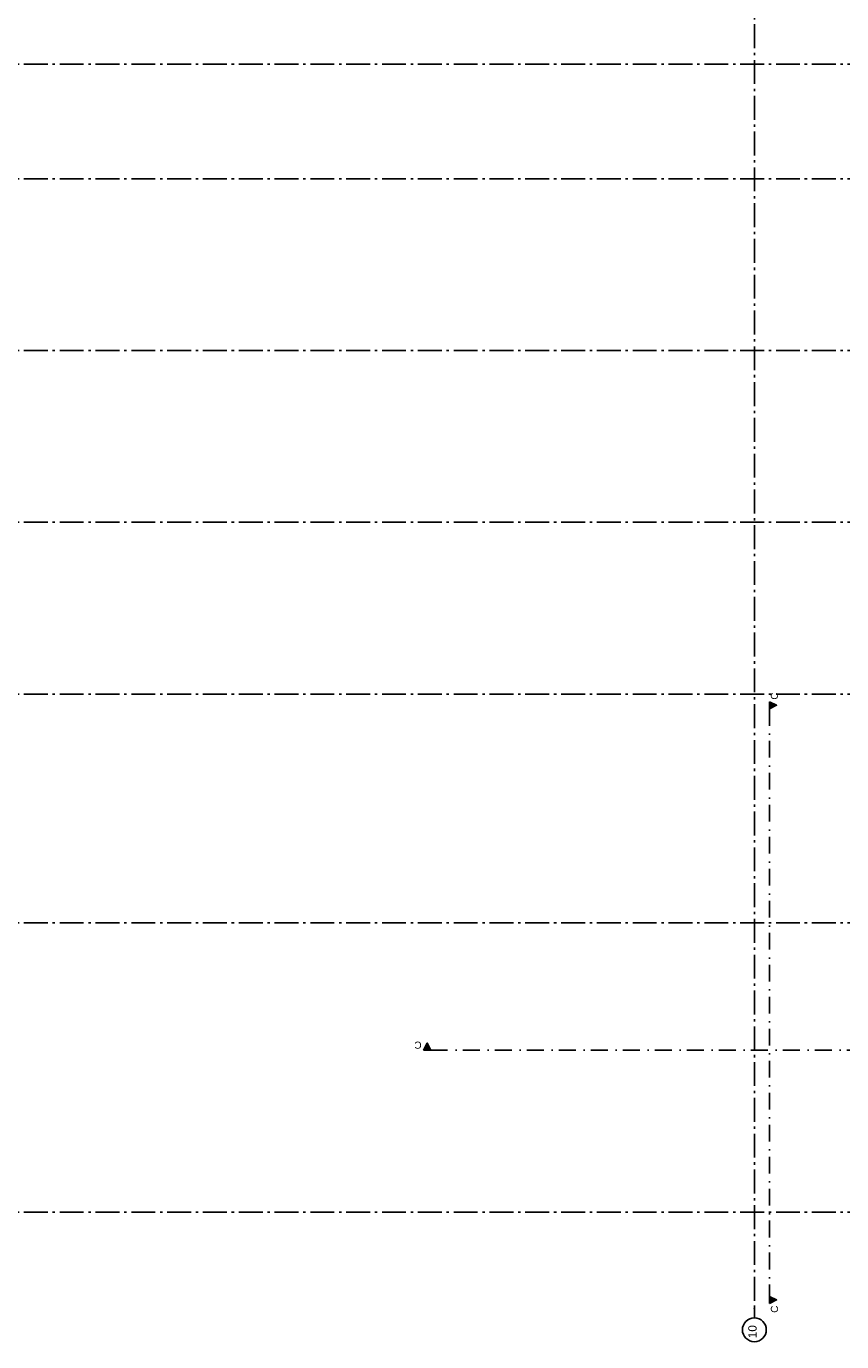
# Model space of a CAD drawing. Header units: millimetres. Extents: x -117798 to 93698, y -84437 to 74219.
# Tile 8 of 20: x -12710 to 4365, y -52589 to -25023. Entities that reach past the tile are written whole.
import ezdxf
from ezdxf.enums import TextEntityAlignment as Align

# ---------------------------------------------------------------- set-up
doc = ezdxf.new("R2010")
doc.units = ezdxf.units.MM
doc.header["$LTSCALE"] = 0.5
doc.header["$MEASUREMENT"] = 0
for name, pattern in [('Akselinje', [1500, 1000, -200, 100, -200]), ('PLINE', [0]), ('Prikk & stiplet', [1340.555525, 705.555534, -352.777767, 0, -282.222223])]:
    doc.linetypes.add(name, pattern=pattern)
doc.layers.add('82-- Modullinjer', color=7, linetype='Continuous')
doc.layers.add('852- Snittmarkør', color=7, linetype='Continuous')
doc.styles.add('GENERATED_STYLE_1', font='arial.ttf')
doc.styles.add('GENERATED_STYLE_2', font='arial.ttf')

# ---------------------------------------------------------------- blocks, each defined once
blk = doc.blocks.new('Standard grid marker[8]', base_point=(20939, -35417))
at = {"layer": '82-- Modullinjer', "linetype": 'Akselinje'}
blk.add_line((20739, -35417), (-81321, -35417), dxfattribs=at)
at = {"layer": '82-- Modullinjer', "style": 'GENERATED_STYLE_1'}
for tag, p in [('AC_MarkerText_1_1', (-81899, -35457)), ('AC_MarkerText_1_0', (21062, -35457))]:
    blk.add_attdef(tag, text='', height=175, rotation=90, dxfattribs=at).set_placement(p, align=Align.TOP_CENTER)
blk = doc.blocks.new('Standard grid marker[9]', base_point=(20939, -39017))
at = {"layer": '82-- Modullinjer', "linetype": 'Akselinje'}
blk.add_line((20739, -39017), (-81321, -39017), dxfattribs=at)
at = {"layer": '82-- Modullinjer', "style": 'GENERATED_STYLE_1'}
for tag, p in [('AC_MarkerText_1_1', (-81899, -39057)), ('AC_MarkerText_1_0', (21062, -39057))]:
    blk.add_attdef(tag, text='', height=175, rotation=90, dxfattribs=at).set_placement(p, align=Align.TOP_CENTER)
blk = doc.blocks.new('Standard grid marker[14]', base_point=(2536, 24720))
at = {"layer": '82-- Modullinjer', "linetype": 'Akselinje'}
for p, q in [((2536, 24520), (2536, -51889)), ((2536, -51889), (2536, -52089))]:
    blk.add_line(p, q, dxfattribs=at)
at = {"layer": '82-- Modullinjer', "linetype": 'PLINE'}
blk.add_circle((2536, -52339), 250, dxfattribs=at)
at = {"layer": '82-- Modullinjer', "linetype": 'Akselinje'}
blk.add_point((2536, -51889), dxfattribs=at)
blk.add_point((2536, -51889), dxfattribs=at)
at = {"layer": '82-- Modullinjer', "style": 'GENERATED_STYLE_1'}
for tag, p in [('AC_MarkerText_1_0', (2409, 24930)), ('AC_MarkerText_1_1', (2409, -52379))]:
    blk.add_attdef(tag, text='', height=175, rotation=90, dxfattribs=at).set_placement(p, align=Align.TOP_CENTER)
blk = doc.blocks.new('Standard grid marker[23]', base_point=(20939, -43812))
at = {"layer": '82-- Modullinjer', "linetype": 'Akselinje'}
blk.add_line((20739, -43812), (-81321, -43812), dxfattribs=at)
at = {"layer": '82-- Modullinjer', "style": 'GENERATED_STYLE_1'}
for tag, p in [('AC_MarkerText_1_1', (-81899, -43852)), ('AC_MarkerText_1_0', (21062, -43852))]:
    blk.add_attdef(tag, text='', height=175, rotation=90, dxfattribs=at).set_placement(p, align=Align.TOP_CENTER)
blk = doc.blocks.new('Standard grid marker[27]', base_point=(20939, -31817))
at = {"layer": '82-- Modullinjer', "linetype": 'Akselinje'}
blk.add_line((20739, -31817), (-81321, -31817), dxfattribs=at)
at = {"layer": '82-- Modullinjer', "style": 'GENERATED_STYLE_1'}
for tag, p in [('AC_MarkerText_1_1', (-81899, -31857)), ('AC_MarkerText_1_0', (21062, -31857))]:
    blk.add_attdef(tag, text='', height=175, rotation=90, dxfattribs=at).set_placement(p, align=Align.TOP_CENTER)
blk = doc.blocks.new('Standard grid marker[28]', base_point=(20939, -28217))
at = {"layer": '82-- Modullinjer', "linetype": 'Akselinje'}
blk.add_line((20739, -28217), (-81321, -28217), dxfattribs=at)
at = {"layer": '82-- Modullinjer', "style": 'GENERATED_STYLE_1'}
for tag, p in [('AC_MarkerText_1_1', (-81899, -28257)), ('AC_MarkerText_1_0', (21062, -28257))]:
    blk.add_attdef(tag, text='', height=175, rotation=90, dxfattribs=at).set_placement(p, align=Align.TOP_CENTER)
blk = doc.blocks.new('Standard grid marker[29]', base_point=(20939, -25817))
at = {"layer": '82-- Modullinjer', "linetype": 'Akselinje'}
blk.add_line((20739, -25817), (-81321, -25817), dxfattribs=at)
at = {"layer": '82-- Modullinjer', "style": 'GENERATED_STYLE_1'}
for tag, p in [('AC_MarkerText_1_1', (-81899, -25857)), ('AC_MarkerText_1_0', (21062, -25857))]:
    blk.add_attdef(tag, text='', height=175, rotation=90, dxfattribs=at).set_placement(p, align=Align.TOP_CENTER)
blk = doc.blocks.new('Standard grid marker[40]', base_point=(20939, -49874))
at = {"layer": '82-- Modullinjer', "linetype": 'Akselinje'}
blk.add_line((20739, -49874), (-81321, -49874), dxfattribs=at)
at = {"layer": '82-- Modullinjer', "style": 'GENERATED_STYLE_1'}
for tag, p in [('AC_MarkerText_1_1', (-81899, -49914)), ('AC_MarkerText_1_0', (21062, -49914))]:
    blk.add_attdef(tag, text='', height=175, rotation=90, dxfattribs=at).set_placement(p, align=Align.TOP_CENTER)

msp = doc.modelspace()

# ---------------------------------------------------------------- hatches: boundary and pattern name
at = {"layer": '852- Snittmarkør', "linetype": 'Continuous'}
for points in [[(2850.7, -39176.3), (2850.7, -39326.3), (3000.7, -39251.3)], [(-4389.3, -46480), (-4239.3, -46480), (-4314.3, -46330)], [(2850.7, -51789.6), (3000.7, -51714.6), (2850.7, -51639.6)]]:
    msp.add_hatch(color=256, dxfattribs=at).paths.add_polyline_path(points)

# ---------------------------------------------------------------- linework, layer by layer
at = {"layer": '852- Snittmarkør', "linetype": 'Prikk & stiplet'}
for p, q in [((2850.7, -39326.3), (2850.7, -51639.6)), ((-4239.3, -46480), (19919.7, -46480))]:
    msp.add_line(p, q, dxfattribs=at)
at = {"layer": '852- Snittmarkør', "linetype": 'PLINE', "flags": 128}
for points in [[(2850.7, -39176.3), (2850.7, -39326.3), (3000.7, -39251.3)], [(-4389.3, -46480), (-4239.3, -46480), (-4314.3, -46330)], [(2850.7, -51789.6), (2850.7, -51639.6), (3000.7, -51714.6)]]:
    msp.add_lwpolyline(points, close=True, dxfattribs=at)

# ---------------------------------------------------------------- block references
at = {"layer": '82-- Modullinjer', "linetype": 'PLINE'}
ref = msp.add_blockref('Standard grid marker[14]', (2536.1, 24720), dxfattribs=at)
ref.add_attrib('AC_MarkerText_1_1', '10', dxfattribs={"color": 7, "height": 175, "rotation": 90, "style": 'GENERATED_STYLE_1'}).set_placement((2408.6, -52378.9), align=Align.TOP_CENTER)
for name, p in [('Standard grid marker[29]', (20939.5, -25816.9)), ('Standard grid marker[28]', (20939.5, -28216.9)), ('Standard grid marker[27]', (20939.5, -31816.9)), ('Standard grid marker[8]', (20939.5, -35416.9)), ('Standard grid marker[9]', (20939.5, -39016.9)), ('Standard grid marker[23]', (20939.5, -43811.9)), ('Standard grid marker[40]', (20939.5, -49874.4))]:
    msp.add_blockref(name, p, dxfattribs=at)

# ---------------------------------------------------------------- texts
at = {"layer": '852- Snittmarkør', "char_height": 150, "style": 'GENERATED_STYLE_2'}
for s, insert, attachment_point, rotation in [('\\A1;{\\pqr;\\pt0;\\fArial|b0|i0|c0|p0;\\W1.000000;C}', (3033.2, -38982.7), 9, 90), ('\\A1;{\\pqr;\\pt0;\\fArial|b0|i0|c0|p0;\\W1.000000;C}', (-4582.9, -46297.5), 9, 180), ('\\A1;{\\pql;\\pt0;\\fArial|b0|i0|c0|p0;\\W1.000000;C}', (3033.2, -51983.2), 7, 90)]:
    msp.add_mtext(s, dxfattribs=dict(at, insert=insert, attachment_point=attachment_point, rotation=rotation))

doc.saveas('drawing.dxf')
